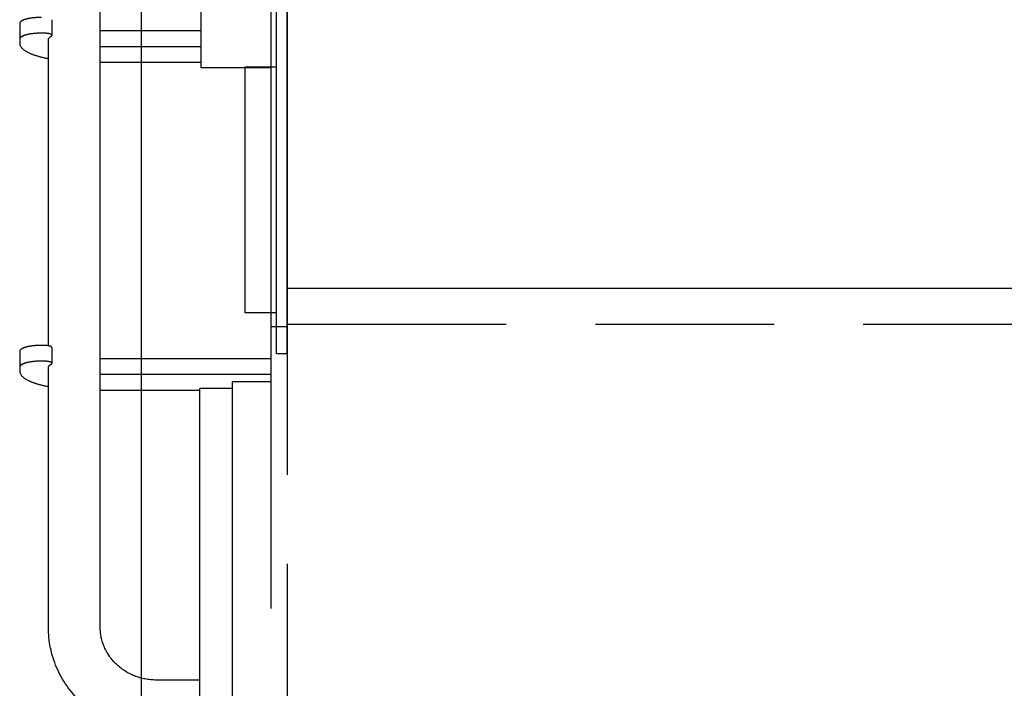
# Model space of a CAD drawing. Header units: millimetres. Extents: x 0 to 1189, y 0 to 841.
# Tile 103 of 106: x 546 to 582, y 535 to 560. Entities that reach past the tile are written whole.
import ezdxf
from ezdxf.enums import TextEntityAlignment as Align

# ---------------------------------------------------------------- set-up
doc = ezdxf.new("R2010")
doc.units = ezdxf.units.MM
doc.header["$LTSCALE"] = 65.395
doc.linetypes.add('PHANTOM', pattern=[0.8, 0.45, -0.05, 0.1, -0.05, 0.1, -0.05])
doc.layers.get('0').update_dxf_attribs({"linetype": 'CONTINUOUS'})
for name, color, linetype in [('1997_122000_07_SIMPLE1_A_ABL95', 7, 'CONTINUOUS'), ('1997_122000_07_SIMPLE1_T1_A_PBL96', 7, 'CONTINUOUS'), ('1997_122000_09_SIMPLE1_C_ABL75', 7, 'CONTINUOUS'), ('1997_122000_09_SIMPLE1_T1_C_PBL76', 7, 'CONTINUOUS'), ('32097_000000_TLKS_MARKETING_ABL1', 7, 'CONTINUOUS'), ('32097_030000_TLKS_V_ABL31', 7, 'CONTINUOUS'), ('32097_100000_TLKS_V_ABL74', 7, 'CONTINUOUS'), ('new_view_1_VBL0', 7, 'CONTINUOUS')]:
    doc.layers.add(name, color=color, linetype=linetype)
doc.styles.get("Standard").update_dxf_attribs({"font": 'txt', "width": 0.6})
doc.dimstyles.new('DIMSTYLE_11', dxfattribs={"dimtxt": 3.5, "dimasz": 3.5, "dimexe": 1.8, "dimexo": 0, "dimgap": 0.875, "dimtad": 0, "dimtih": 1, "dimtoh": 1, "dimlfac": 20, "dimdsep": 46, "dimtxsty": 'Standard', "dimblk": '_FILLED', "dimblk1": '_FILLED', "dimblk2": '_FILLED', "dimcen": 0.09, "dimadec": 0, "dimazin": 0, "dimtp": 2, "dimtm": 2, "dimtfac": 1, "dimtofl": 0, "dimtmove": 0, "dimatfit": 3, "dimldrblk": '_FILLED', "dimfxl": 1, "dimtolj": 1, "dimarcsym": 0})

# ---------------------------------------------------------------- blocks, each defined once
blk = doc.blocks.new('*D41')
at = {"color": 2, "linetype": 'Continuous'}
blk.add_line((550.4, 567.5), (550.4, 520.423), dxfattribs=at)
at = {"color": 2, "linetype": 'Continuous', "width": 0.654762}
blk.add_text('5659', height=3.5, rotation=90, dxfattribs=at).set_placement((549.525, 518.673), align=Align.RIGHT)
blk = doc.blocks.new('_FILLED')
at = {"color": 0, "linetype": 'ByBlock'}
blk.add_solid([(0, 0), (-1, 0.167), (-1, -0.167)], dxfattribs=at)
blk = doc.blocks.new('1997_122000_09_SIMPLE1_T1_C_PBL76', base_point=(689.65, 552.383))
at = {"layer": '1997_122000_09_SIMPLE1_T1_C_PBL76', "color": 8, "linetype": 'PHANTOM'}
for p, q in [((555.75, 572.4), (555.75, 530.65)), ((548.9, 537.384), (548.9, 570.067)), ((548.9, 537.384), (548.9, 570.067)), ((555.15, 567.5), (555.15, 530.65)), ((552.6, 557.875), (552.6, 566.125)), ((545.95, 559.507), (545.95, 558.778)), ((547.128, 559.644), (547.128, 559.068)), ((546.828, 559.15), (546.75, 559.15)), ((552.6, 559.231), (548.9, 559.231)), ((547, 547.696), (547, 558.916)), ((547, 547.696), (547, 558.916)), ((552.6, 558.654), (548.9, 558.654)), ((548.9, 558.089), (552.6, 558.089)), ((555.15, 557.875), (552.6, 557.875)), ((555.15, 548.404), (555.75, 548.404)), ((825.35, 548.471), (555.75, 548.471)), ((545.95, 547.491), (545.95, 546.762)), ((546.828, 547.711), (546.75, 547.711)), ((547.128, 547.629), (547.128, 547.052)), ((546.828, 547.135), (546.75, 547.135)), ((555.15, 547.215), (548.9, 547.215)), ((547, 537.384), (547, 546.9)), ((547, 537.384), (547, 546.9)), ((555.15, 546.638), (548.9, 546.638)), ((553.75, 531.1), (553.75, 546.375)), ((555.15, 546.375), (553.75, 546.375)), ((548.9, 546.073), (552.55, 546.073)), ((552.55, 531.875), (552.55, 546.125)), ((553.75, 546.125), (552.55, 546.125)), ((552.55, 535.45), (550.95, 535.45))]:
    blk.add_line(p, q, dxfattribs=at)
for points, knots in [([(546.75, 559.727), (546.648, 559.727), (546.457, 559.717), (546.235, 559.681), (546.09, 559.633), (546.005, 559.593), (545.95, 559.541), (545.95, 559.507)], [0, 0, 0, 0, 0.355401, 0.661304, 0.782959, 0.879375, 1, 1, 1, 1]), ([(546.75, 559.15), (546.648, 559.15), (546.457, 559.14), (546.235, 559.104), (546.09, 559.056), (546.005, 559.017), (545.95, 558.965), (545.95, 558.93)], [0, 0, 0, 0, 0.355401, 0.661304, 0.782959, 0.879375, 1, 1, 1, 1]), ([(547.128, 559.068), (547.128, 559.081), (547.096, 559.11), (546.996, 559.141), (546.899, 559.15), (546.828, 559.15)], [0, 0, 0, 0, 0.120862, 0.338738, 1, 1, 1, 1]), ([(547, 558.916), (547, 558.926), (547.012, 558.978), (547.061, 559.011), (547.097, 559.031)], [0, 0, 0, 0, 0.196018, 1, 1, 1, 1]), ([(547.097, 559.031), (547.102, 559.034), (547.115, 559.042), (547.128, 559.057), (547.128, 559.068)], [0, 0, 0, 0, 0.326445, 1, 1, 1, 1]), ([(545.95, 558.778), (545.95, 558.638), (546.217, 558.447), (546.582, 558.313), (546.851, 558.246), (546.999, 558.217)], [0, 0, 0, 0, 0.341275, 0.632686, 1, 1, 1, 1]), ([(546.75, 547.711), (546.648, 547.711), (546.457, 547.701), (546.235, 547.665), (546.09, 547.617), (546.005, 547.578), (545.95, 547.526), (545.95, 547.491)], [0, 0, 0, 0, 0.355401, 0.661304, 0.782959, 0.879375, 1, 1, 1, 1]), ([(547.128, 547.629), (547.128, 547.642), (547.096, 547.671), (546.996, 547.702), (546.899, 547.711), (546.828, 547.711)], [0, 0, 0, 0, 0.120862, 0.338738, 1, 1, 1, 1]), ([(546.75, 547.135), (546.648, 547.135), (546.457, 547.124), (546.235, 547.088), (546.09, 547.041), (546.005, 547.001), (545.95, 546.949), (545.95, 546.914)], [0, 0, 0, 0, 0.355401, 0.661304, 0.782959, 0.879375, 1, 1, 1, 1]), ([(547.128, 547.052), (547.128, 547.065), (547.096, 547.094), (546.996, 547.125), (546.899, 547.135), (546.828, 547.135)], [0, 0, 0, 0, 0.120862, 0.338738, 1, 1, 1, 1]), ([(545.95, 546.762), (545.95, 546.622), (546.217, 546.431), (546.582, 546.297), (546.851, 546.23), (546.999, 546.201)], [0, 0, 0, 0, 0.341275, 0.632686, 1, 1, 1, 1]), ([(547, 546.9), (547, 546.91), (547.012, 546.962), (547.061, 546.995), (547.097, 547.015)], [0, 0, 0, 0, 0.196018, 1, 1, 1, 1]), ([(547.097, 547.015), (547.102, 547.018), (547.115, 547.026), (547.128, 547.041), (547.128, 547.052)], [0, 0, 0, 0, 0.326445, 1, 1, 1, 1]), ([(550.95, 533.55), (550.438, 533.55), (549.408, 533.746), (548.096, 534.592), (547.209, 535.866), (547, 536.883), (547, 537.384)], [0, 0, 0, 0, 0.252618, 0.503689, 0.752599, 1, 1, 1, 1]), ([(550.95, 535.45), (550.681, 535.45), (550.142, 535.551), (549.461, 535.983), (549.007, 536.626), (548.9, 537.135), (548.9, 537.384)], [0, 0, 0, 0, 0.259795, 0.514022, 0.76004, 1, 1, 1, 1])]:
    blk.add_open_spline(points, degree=3, knots=knots, dxfattribs=at)
blk = doc.blocks.new('1997_122000_09_SIMPLE1_C_ABL75', base_point=(689.65, 552.3825))
at = {"layer": '1997_122000_09_SIMPLE1_T1_C_PBL76'}
blk.add_blockref('1997_122000_09_SIMPLE1_T1_C_PBL76', (689.65, 552.3825), dxfattribs=at)
blk = doc.blocks.new('1997_122000_07_SIMPLE1_T1_A_PBL96', base_point=(691.875, 559.95))
at = {"layer": '1997_122000_07_SIMPLE1_T1_A_PBL96', "color": 7, "linetype": 'Continuous'}
for p, q in [((555.35, 547.4), (555.35, 569.65)), ((555.75, 547.4), (555.75, 569.65)), ((554.2, 557.9), (554.2, 548.9)), ((555.35, 557.9), (554.2, 557.9)), ((830.05, 549.8), (555.75, 549.8)), ((555.35, 548.9), (554.2, 548.9)), ((555.75, 547.4), (555.35, 547.4))]:
    blk.add_line(p, q, dxfattribs=at)
blk = doc.blocks.new('1997_122000_07_SIMPLE1_A_ABL95', base_point=(691.875, 559.95))
at = {"layer": '1997_122000_07_SIMPLE1_T1_A_PBL96'}
blk.add_blockref('1997_122000_07_SIMPLE1_T1_A_PBL96', (691.875, 559.95), dxfattribs=at)
blk = doc.blocks.new('32097_100000_TLKS_V_ABL74', base_point=(689.35, 616.775))
at = {"layer": '1997_122000_07_SIMPLE1_A_ABL95'}
blk.add_blockref('1997_122000_07_SIMPLE1_A_ABL95', (691.875, 559.95), dxfattribs=at)
at = {"layer": '1997_122000_09_SIMPLE1_C_ABL75'}
blk.add_blockref('1997_122000_09_SIMPLE1_C_ABL75', (689.65, 552.383), dxfattribs=at)
blk = doc.blocks.new('32097_030000_TLKS_V_ABL31', base_point=(716.6, 640.937))
at = {"layer": '32097_100000_TLKS_V_ABL74'}
blk.add_blockref('32097_100000_TLKS_V_ABL74', (689.35, 616.775), dxfattribs=at)
blk = doc.blocks.new('32097_000000_TLKS_MARKETING_ABL1', base_point=(710.175, 640.937))
at = {"layer": '32097_030000_TLKS_V_ABL31'}
blk.add_blockref('32097_030000_TLKS_V_ABL31', (716.6, 640.937), dxfattribs=at)
blk = doc.blocks.new('NEW_VIEW_1_VBL0', base_point=(717.582, 642.631))
at = {"layer": '32097_000000_TLKS_MARKETING_ABL1'}
blk.add_blockref('32097_000000_TLKS_MARKETING_ABL1', (710.175, 640.937), dxfattribs=at)

msp = doc.modelspace()

# ---------------------------------------------------------------- block references
at = {"layer": 'new_view_1_VBL0'}
msp.add_blockref('NEW_VIEW_1_VBL0', (717.5825, 642.63132), dxfattribs=at)

# ---------------------------------------------------------------- dimensions: what is measured, and where the dimension line sits
at = {"color": 2, "linetype": 'Continuous'}
dim = msp.add_ordinate_dim(feature_location=(550.4, 567.5), offset=(0, -47.07732), dtype=1, origin=(833.35, 572.4), dimstyle='DIMSTYLE_11', override={"dimtad": 1, "dimtih": 0, "dimtoh": 0}, dxfattribs=at)
dim.commit()
dim.dimension.update_dxf_attribs({"geometry": '*D41', "text_midpoint": (547.775, 513.75602)})

doc.saveas('drawing.dxf')
